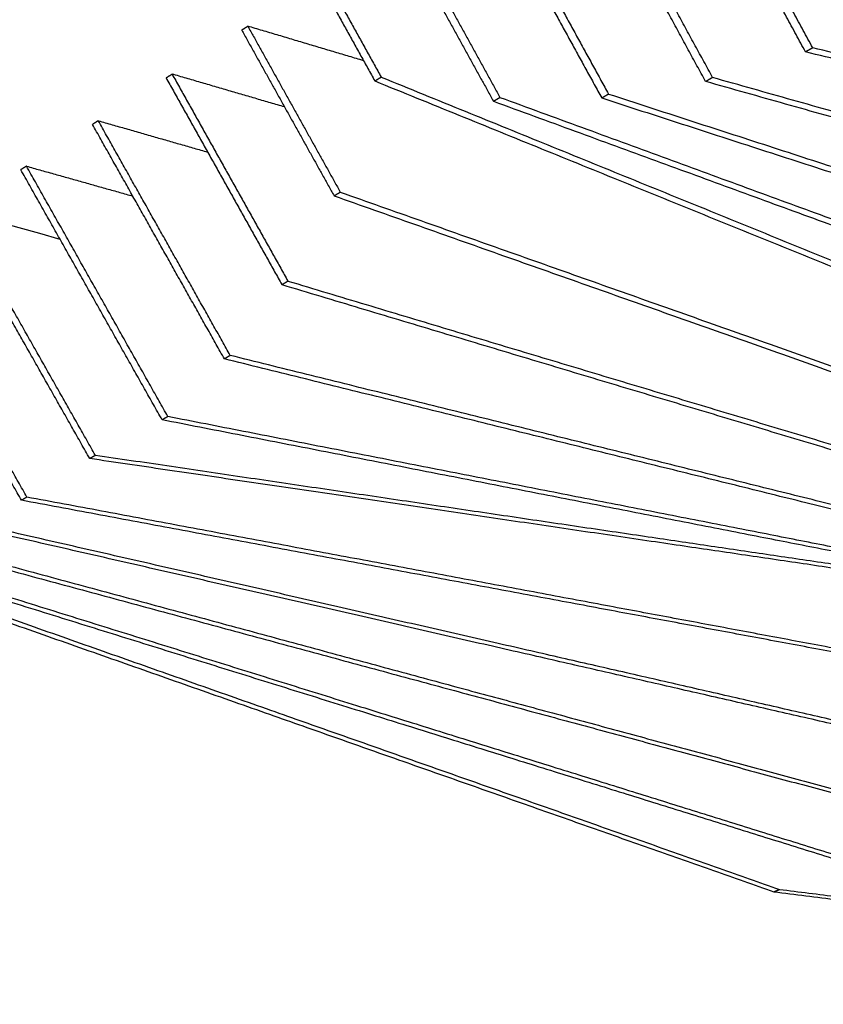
# Model space of a CAD drawing. Header units: centimetres. Extents: x 5283.6 to 5299.6, y 15505 to 15518.9.
# Tile 50 of 68: x 5296.911 to 5297.456, y 15512.045 to 15512.713. Entities that reach past the tile are written whole.
import ezdxf

# ---------------------------------------------------------------- set-up
doc = ezdxf.new("R2010")
doc.units = ezdxf.units.CM
doc.layers.add('_HD_muro', color=1, linetype='Continuous')
doc.layers.add('Make2D$visible$Curves$Default', color=7, linetype='Continuous', true_color=0x000000)

# ---------------------------------------------------------------- blocks, each defined once
blk = doc.blocks.new('Cirrus_2.40x2.40_iso@15')
at = {"layer": 'Make2D$visible$Curves$Default', "color": 7}
blk.add_lwpolyline([(5296.86845, 15512.58327), (5296.88258, 15512.57937), (5296.89666, 15512.57548), (5296.91069, 15512.5716), (5296.92467, 15512.56774), (5296.93861, 15512.56388)], dxfattribs=at)
for points, weights in [([(5297.4492, 15512.6936), (5297.39741, 15512.78897), (5297.34527, 15512.88502)], [685.190453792, 682.772822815, 680.355191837]), ([(5297.44432, 15512.69082), (5297.39259, 15512.78607), (5297.34048, 15512.88199)], [685.97995339, 683.562322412, 681.144691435]), ([(5297.37659, 15512.67074), (5297.32923, 15512.75745), (5297.28158, 15512.84472)], [695.480778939, 693.247101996, 691.013425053]), ([(5297.38131, 15512.67346), (5297.33392, 15512.76028), (5297.28623, 15512.84766)], [694.691279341, 692.457602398, 690.223925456]), ([(5297.22885, 15512.81135), (5297.26986, 15512.73661), (5297.31065, 15512.66228)], [700.09268178, 702.032319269, 703.971956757]), ([(5297.22433, 15512.80849), (5297.26531, 15512.73384), (5297.30606, 15512.6596)], [700.882181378, 702.821818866, 704.761456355]), ([(5297.16868, 15512.77327), (5297.20071, 15512.7152), (5297.23261, 15512.65738)], [710.750937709, 712.282039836, 713.813141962]), ([(5297.17307, 15512.77605), (5297.20513, 15512.71791), (5297.23706, 15512.66002)], [709.961438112, 711.492540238, 713.023642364]), ([(5297.11454, 15512.73901), (5297.13338, 15512.70503), (5297.15218, 15512.67114)], [720.619739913, 721.528490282, 722.43724065]), ([(5297.11882, 15512.74172), (5297.13768, 15512.7077), (5297.15648, 15512.67376)], [719.830240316, 720.738990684, 721.647741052]), ([(5297.06188, 15512.70568), (5297.06395, 15512.707), (5297.06604, 15512.70831)], [730.488427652, 730.093677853, 729.698928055]), ([(5297.06188, 15512.70568), (5297.09327, 15512.64932), (5297.12454, 15512.59319)], [730.488427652, 732.019529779, 733.550631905]), ([(5297.06604, 15512.70831), (5297.09746, 15512.65189), (5297.12875, 15512.5957)], [729.698928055, 731.230030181, 732.761132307]), ([(5297.14455, 15512.68489), (5297.10548, 15512.69655), (5297.06604, 15512.70831)], [736.781779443, 733.240353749, 729.698928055]), ([(5297.4492, 15512.6936), (5297.44676, 15512.69221), (5297.44432, 15512.69082)], [685.190453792, 685.585203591, 685.97995339]), ([(5298.19318, 15512.51109), (5297.83809, 15512.59631), (5297.44432, 15512.69082)], [760.691325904, 723.335639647, 685.97995339]), ([(5298.19835, 15512.51342), (5297.84314, 15512.59885), (5297.4492, 15512.6936)], [759.901826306, 722.546140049, 685.190453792]), ([(5297.01061, 15512.67324), (5297.01264, 15512.67452), (5297.01466, 15512.6758)], [740.357161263, 739.962411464, 739.567661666]), ([(5297.01061, 15512.67324), (5297.04997, 15512.60291), (5297.08912, 15512.53295)], [740.357161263, 742.296798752, 744.236436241]), ([(5297.09096, 15512.65349), (5297.05299, 15512.66459), (5297.01466, 15512.6758)], [746.49752528, 743.032593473, 739.567661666]), ([(5297.01466, 15512.6758), (5297.05405, 15512.60539), (5297.09323, 15512.53535)], [739.567661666, 741.507299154, 743.446936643]), ([(5297.15218, 15512.67114), (5297.15433, 15512.67245), (5297.15648, 15512.67376)], [722.43724065, 722.042490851, 721.647741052]), ([(5297.15218, 15512.67114), (5297.56732, 15512.50236), (5297.94319, 15512.34955)], [722.43724065, 760.187124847, 797.937009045]), ([(5297.15648, 15512.67376), (5297.57185, 15512.50468), (5297.94787, 15512.35161)], [721.647741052, 759.39762525, 797.147509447]), ([(5297.38131, 15512.67346), (5297.37895, 15512.6721), (5297.37659, 15512.67074)], [694.691279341, 695.08602914, 695.480778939]), ([(5298.12761, 15512.45894), (5297.77109, 15512.55948), (5297.37659, 15512.67074)], [769.567363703, 732.524071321, 695.480778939]), ([(5298.13266, 15512.46119), (5297.776, 15512.56195), (5297.38131, 15512.67346)], [768.777864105, 731.734571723, 694.691279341]), ([(5297.23261, 15512.65738), (5297.23484, 15512.6587), (5297.23706, 15512.66002)], [713.813141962, 713.418392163, 713.023642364]), ([(5297.23261, 15512.65738), (5297.63653, 15512.50951), (5298.00238, 15512.37557)], [713.813141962, 750.940688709, 788.068235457]), ([(5297.23706, 15512.66002), (5297.64118, 15512.51187), (5298.00718, 15512.37768)], [713.023642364, 750.151189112, 787.278735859]), ([(5297.30606, 15512.6596), (5297.30835, 15512.66094), (5297.31065, 15512.66228)], [704.761456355, 704.366706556, 703.971956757]), ([(5297.30606, 15512.6596), (5297.70393, 15512.53058), (5298.06402, 15512.41381)], [704.761456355, 741.726589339, 778.691722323]), ([(5297.31065, 15512.66228), (5297.70871, 15512.53299), (5298.06894, 15512.41598)], [703.971956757, 740.937089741, 777.902222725]), ([(5296.96464, 15512.64415), (5296.96267, 15512.6429), (5296.96069, 15512.64165)], [749.436395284, 749.831145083, 750.225894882]), ([(5297.05417, 15512.48484), (5297.00954, 15512.56426), (5296.96464, 15512.64415)], [753.903749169, 751.670072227, 749.436395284]), ([(5296.96464, 15512.64415), (5297.00189, 15512.63346), (5297.03881, 15512.62287)], [749.436395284, 752.827836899, 756.219278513]), ([(5297.05015, 15512.48252), (5297.00556, 15512.56185), (5296.96069, 15512.64165)], [754.693248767, 752.459571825, 750.225894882]), ([(5296.91592, 15512.61331), (5296.914, 15512.6121), (5296.91208, 15512.61088)], [759.305151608, 759.699901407, 760.094651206]), ([(5297.00791, 15512.44115), (5296.96014, 15512.52575), (5296.91208, 15512.61088)], [764.929913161, 762.512282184, 760.094651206]), ([(5297.01183, 15512.44339), (5296.96403, 15512.52808), (5296.91592, 15512.61331)], [764.140413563, 761.722782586, 759.305151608]), ([(5296.91592, 15512.61331), (5296.95214, 15512.60312), (5296.98804, 15512.59301)], [759.305151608, 762.625889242, 765.946626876]), ([(5297.12454, 15512.59319), (5297.12664, 15512.59444), (5297.12875, 15512.5957)], [733.550631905, 733.155882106, 732.761132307]), ([(5297.12454, 15512.59319), (5297.52332, 15512.4522), (5297.88544, 15512.32417)], [733.550631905, 770.678178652, 807.805725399]), ([(5297.12875, 15512.5957), (5297.52773, 15512.45444), (5297.89, 15512.32618)], [732.761132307, 769.888679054, 807.016225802]), ([(5296.95885, 15512.41486), (5296.91192, 15512.49762), (5296.8647, 15512.5809)], [774.759770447, 772.361588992, 769.963407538]), ([(5296.96267, 15512.41704), (5296.91571, 15512.4999), (5296.86845, 15512.58327)], [773.970270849, 771.572089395, 769.17390794]), ([(5296.91253, 15512.38658), (5296.86567, 15512.46888), (5296.81853, 15512.55168)], [784.667403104, 782.249772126, 779.832141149]), ([(5296.91625, 15512.38871), (5296.86936, 15512.4711), (5296.82218, 15512.55399)], [783.877903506, 781.460272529, 779.042641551]), ([(5297.08912, 15512.53295), (5297.09118, 15512.53415), (5297.09323, 15512.53535)], [744.236436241, 743.841686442, 743.446936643]), ([(5297.08912, 15512.53295), (5297.47715, 15512.41644), (5297.83011, 15512.31046)], [744.236436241, 781.201569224, 818.166702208]), ([(5297.09323, 15512.53535), (5297.48146, 15512.41861), (5297.83456, 15512.31243)], [743.446936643, 780.412069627, 817.37720261]), ([(5297.05417, 15512.48484), (5297.05216, 15512.48368), (5297.05015, 15512.48252)], [753.903749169, 754.298498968, 754.693248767]), ([(5297.78105, 15512.30462), (5297.43463, 15512.39051), (5297.05417, 15512.48484)], [827.990333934, 790.947041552, 753.903749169]), ([(5297.7767, 15512.30268), (5297.43042, 15512.3884), (5297.05015, 15512.48252)], [828.779833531, 791.736541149, 754.693248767]), ([(5297.01183, 15512.44339), (5297.00987, 15512.44227), (5297.00791, 15512.44115)], [764.140413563, 764.535163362, 764.929913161]), ([(5297.72942, 15512.30245), (5297.38735, 15512.36964), (5297.01183, 15512.44339)], [838.851786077, 801.49609982, 764.140413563]), ([(5297.72518, 15512.30054), (5297.38324, 15512.36757), (5297.00791, 15512.44115)], [839.641285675, 802.285599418, 764.929913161]), ([(5296.96267, 15512.41704), (5296.96076, 15512.41595), (5296.95885, 15512.41486)], [773.970270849, 774.365020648, 774.759770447]), ([(5297.64648, 15512.31597), (5297.31984, 15512.36425), (5296.96267, 15512.41704)], [846.289356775, 810.129813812, 773.970270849]), ([(5297.67605, 15512.30909), (5297.33427, 15512.35949), (5296.95885, 15512.41486)], [850.995405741, 812.877588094, 774.759770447]), ([(5296.68244, 15512.38481), (5297.07088, 15512.24788), (5297.42659, 15512.1225)], [820.335190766, 858.085074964, 895.834959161]), ([(5296.91625, 15512.38871), (5296.91439, 15512.38765), (5296.91253, 15512.38658)], [783.877903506, 784.272653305, 784.667403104]), ([(5297.62162, 15512.25395), (5297.28318, 15512.31725), (5296.91253, 15512.38658)], [859.378775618, 822.023089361, 784.667403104]), ([(5297.62567, 15512.25577), (5297.28709, 15512.31922), (5296.91625, 15512.38871)], [858.58927602, 821.233589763, 783.877903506]), ([(5296.6791, 15512.38278), (5297.06734, 15512.24607), (5297.42289, 15512.12087)], [821.124690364, 858.874574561, 896.624458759]), ([(5297.56935, 15512.21035), (5297.23028, 15512.28788), (5296.85957, 15512.37264)], [868.254813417, 831.211521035, 794.168228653]), ([(5297.57331, 15512.21212), (5297.23409, 15512.2898), (5296.8632, 15512.37473)], [867.465313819, 830.422021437, 793.378729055]), ([(5296.74475, 15512.36763), (5297.12307, 15512.2496), (5297.4697, 15512.14145)], [812.500591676, 849.628138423, 886.755685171]), ([(5296.74818, 15512.36967), (5297.1267, 15512.25144), (5297.4735, 15512.14312)], [811.711092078, 848.838638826, 885.966185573]), ([(5296.80368, 15512.36631), (5297.17692, 15512.26534), (5297.51871, 15512.17288)], [803.448906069, 840.414039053, 877.379172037]), ([(5296.80721, 15512.36837), (5297.18065, 15512.26722), (5297.52259, 15512.17459)], [802.659406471, 839.624539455, 876.589672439]), ([(5297.42289, 15512.12087), (5297.42474, 15512.12169), (5297.42659, 15512.1225)], [896.624458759, 896.22970896, 895.834959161]), ([(5297.42289, 15512.12087), (5297.74319, 15512.08108), (5298.03744, 15512.04452)], [896.624458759, 936.312832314, 976.00120587]), ([(5297.42659, 15512.1225), (5297.72238, 15512.08567), (5297.99587, 15512.05162)], [895.834959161, 932.348264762, 968.861570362])]:
    blk.add_rational_spline(points, weights, degree=2, dxfattribs=at)

msp = doc.modelspace()

# ---------------------------------------------------------------- block references
at = {"layer": '_HD_muro'}
msp.add_blockref('Cirrus_2.40x2.40_iso@15', (0, 0), dxfattribs=at)

doc.saveas('drawing.dxf')
